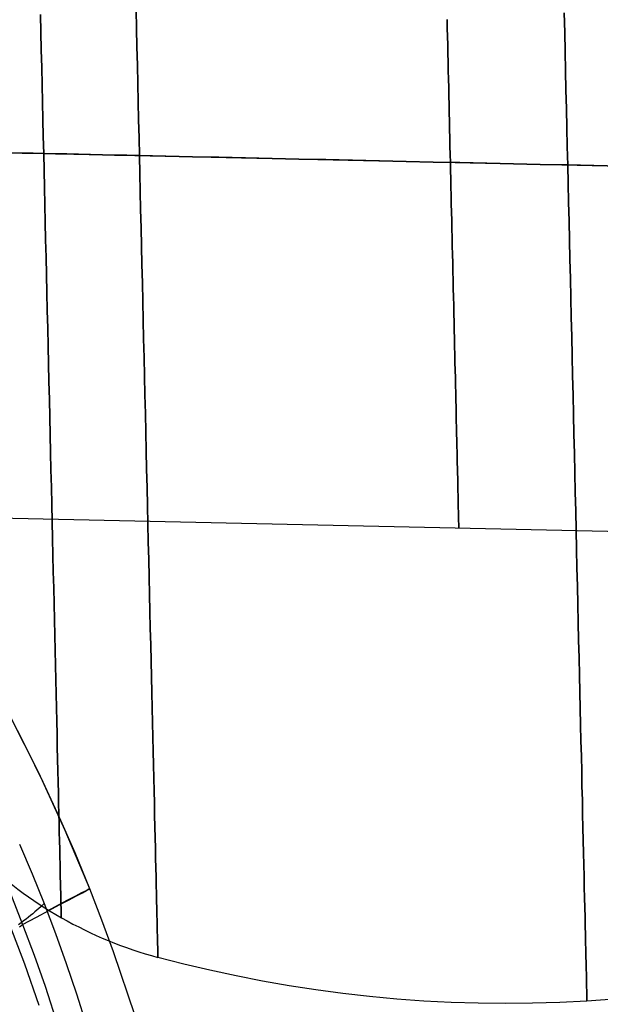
# Model space of a CAD drawing. Extents: x 35624 to 36541, y 4015 to 4839.
# Tile 144 of 150: x 36381 to 36461, y 4559 to 4695. Entities that reach past the tile are written whole.
import ezdxf

# ---------------------------------------------------------------- set-up
doc = ezdxf.new("R2010")
doc.units = 0
for name, color, linetype in [('FUSTO_INTERNO', 200, 'CONTINUOUS'), ('GAMBE', 96, 'CONTINUOUS'), ('IGES_LEVEL_1', 4, 'CONTINUOUS'), ('IGES_LEVEL_3', 87, 'CONTINUOUS')]:
    doc.layers.add(name, color=color, linetype=linetype)

msp = doc.modelspace()

# ---------------------------------------------------------------- linework, layer by layer
at = {"layer": 'FUSTO_INTERNO'}
for p, q in [((36381.78, 4594.68, -207.45), (36379.33, 4599.44, -207.45)), ((36384.13, 4589.86, -207.45), (36381.78, 4594.68, -207.45)), ((36386.37, 4585, -207.45), (36384.13, 4589.86, -207.45)), ((36388.51, 4580.1, -207.45), (36386.37, 4585, -207.45)), ((36390.55, 4575.15, -207.45), (36388.51, 4580.1, -207.45)), ((36392.23, 4570.8, -207.45), (36390.55, 4575.15, -207.45)), ((36393.84, 4566.43, -207.45), (36392.23, 4570.8, -207.45)), ((36396.82, 4557.61, -207.45), (36393.84, 4566.43, -207.45))]:
    msp.add_line(p, q, dxfattribs=at)
at = {"layer": 'GAMBE'}
for p, q in [((36379.37, 4570.44, -380.01), (36381.52, 4564.79, -380.01)), ((36381.52, 4564.79, -380.01), (36383.52, 4559.09, -380.01))]:
    msp.add_line(p, q, dxfattribs=at)
at = {"layer": 'IGES_LEVEL_1'}
for p, q in [((36383.5, 4591.17, -208.45), (36379.57, 4598.98, -208.45)), ((36387.17, 4583.22, -208.45), (36383.5, 4591.17, -208.45)), ((36390.55, 4575.15, -208.45), (36387.17, 4583.22, -208.45)), ((36380.87, 4581.3, -137), (36382.59, 4577.23, -137)), ((36382.59, 4577.23, -137), (36384.24, 4573.12, -137)), ((36379.51, 4574.71, -297.2), (36381.28, 4570.22, -297.2)), ((36388.57, 4574.13, -166.88), (36387.49, 4573.57, -156.86)), ((36387.69, 4573.64, -257.75), (36388.73, 4574.18, -247.72)), ((36389.42, 4574.57, -176.94), (36388.57, 4574.13, -166.88)), ((36388.73, 4574.18, -247.72), (36389.54, 4574.61, -237.65)), ((36390.03, 4574.88, -187.04), (36389.42, 4574.57, -176.94)), ((36389.54, 4574.61, -237.65), (36390.11, 4574.91, -227.55)), ((36390.41, 4575.08, -197.16), (36390.03, 4574.88, -187.04)), ((36390.11, 4574.91, -227.55), (36390.45, 4575.09, -217.43)), ((36390.55, 4575.15, -207.29), (36390.41, 4575.08, -197.16)), ((36390.45, 4575.09, -217.43), (36390.55, 4575.15, -207.29)), ((36392.23, 4570.8, -208.45), (36390.55, 4575.15, -208.45)), ((36383.77, 4572.66, -134.97), (36383.51, 4572.43, -134)), ((36384.01, 4572.89, -135.97), (36383.77, 4572.66, -134.97)), ((36384.24, 4573.12, -137), (36384.01, 4572.89, -135.97)), ((36384.24, 4573.12, -137), (36385.81, 4568.98, -137)), ((36386.18, 4572.88, -146.9), (36384.65, 4572.07, -137)), ((36384.92, 4572.17, -277.62), (36386.41, 4572.96, -267.72)), ((36387.49, 4573.57, -156.86), (36386.18, 4572.88, -146.9)), ((36386.41, 4572.96, -267.72), (36387.69, 4573.64, -257.75)), ((36381.28, 4570.22, -297.2), (36383.21, 4571.25, -287.45)), ((36382.38, 4571.47, -130.41), (36382.07, 4571.22, -129.57)), ((36382.68, 4571.71, -131.26), (36382.38, 4571.47, -130.41)), ((36382.96, 4571.95, -132.15), (36382.68, 4571.71, -131.26)), ((36383.24, 4572.19, -133.06), (36382.96, 4571.95, -132.15)), ((36383.21, 4571.25, -287.45), (36384.92, 4572.17, -277.62)), ((36383.51, 4572.43, -134), (36383.24, 4572.19, -133.06)), ((36381.07, 4570.45, -127.23), (36380.72, 4570.19, -126.49)), ((36381.01, 4569.97, -298.46), (36380.84, 4569.83, -299.07)), ((36381.08, 4570.03, -298.15), (36381.01, 4569.97, -298.46)), ((36381.41, 4570.71, -127.99), (36381.07, 4570.45, -127.23)), ((36381.15, 4570.1, -297.83), (36381.08, 4570.03, -298.15)), ((36381.22, 4570.16, -297.52), (36381.15, 4570.1, -297.83)), ((36381.28, 4570.22, -297.2), (36381.22, 4570.16, -297.52)), ((36381.28, 4570.22, -297.2), (36382.86, 4565.98, -297.2)), ((36381.75, 4570.96, -128.77), (36381.41, 4570.71, -127.99)), ((36382.07, 4571.22, -129.57), (36381.75, 4570.96, -128.77)), ((36393.84, 4566.43, -208.45), (36392.23, 4570.8, -208.45)), ((36385.81, 4568.98, -137), (36387.3, 4564.82, -137)), ((36382.86, 4565.98, -297.2), (36384.37, 4561.71, -297.2)), ((36396.82, 4557.61, -208.45), (36393.84, 4566.43, -208.45)), ((36387.3, 4564.82, -137), (36388.71, 4560.62, -137)), ((36384.37, 4561.71, -297.2), (36387.15, 4553.11, -297.2)), ((36388.71, 4560.62, -137), (36390.05, 4556.4, -137))]:
    msp.add_line(p, q, dxfattribs=at)
at = {"layer": 'IGES_LEVEL_3'}
for p, q in [((36396.94, 4696.56, 185.86), (36397, 4694, 186.3)), ((36397, 4694, -30.35), (36396.94, 4696.56, -29.91)), ((36383.75, 4695.91, -24.85), (36383.8, 4693.46, -25.27)), ((36383.8, 4693.46, 181.22), (36383.75, 4695.91, 180.8)), ((36439.87, 4695.21, 31.96), (36439.9, 4694.05, 31.49)), ((36439.9, 4694.05, 124.47), (36439.87, 4695.21, 123.99)), ((36456.04, 4696.13, -34.53), (36456.1, 4693.45, -34.98)), ((36456.1, 4693.45, 190.94), (36456.04, 4696.13, 190.48)), ((36397, 4694, 186.3), (36397.06, 4691.44, 186.68)), ((36397.06, 4691.44, -30.73), (36397, 4694, -30.35)), ((36439.9, 4694.05, 31.49), (36439.92, 4692.88, 31.05)), ((36439.92, 4692.88, 124.91), (36439.9, 4694.05, 124.47)), ((36383.8, 4693.46, -25.27), (36383.86, 4691.02, -25.62)), ((36383.86, 4691.02, 181.58), (36383.8, 4693.46, 181.22)), ((36439.92, 4692.88, 31.05), (36439.95, 4691.71, 30.64)), ((36439.95, 4691.71, 125.32), (36439.92, 4692.88, 124.91)), ((36456.1, 4693.45, -34.98), (36456.16, 4690.79, -35.38)), ((36456.16, 4690.79, 191.33), (36456.1, 4693.45, 190.94)), ((36383.86, 4691.02, -25.62), (36383.91, 4688.6, -25.93)), ((36383.91, 4688.6, 181.88), (36383.86, 4691.02, 181.58)), ((36397.06, 4691.44, 186.68), (36397.12, 4688.9, 186.99)), ((36397.12, 4688.9, -31.04), (36397.06, 4691.44, -30.73)), ((36439.95, 4691.71, 30.64), (36439.98, 4690.53, 30.26)), ((36439.98, 4690.53, 125.7), (36439.95, 4691.71, 125.32)), ((36439.98, 4690.53, 30.26), (36440, 4689.36, 29.91)), ((36440, 4689.36, 126.05), (36439.98, 4690.53, 125.7)), ((36456.16, 4690.79, -35.38), (36456.22, 4688.13, -35.71)), ((36456.22, 4688.13, 191.66), (36456.16, 4690.79, 191.33)), ((36383.91, 4688.6, -25.93), (36383.97, 4686.19, -26.17)), ((36383.97, 4686.19, 182.12), (36383.91, 4688.6, 181.88)), ((36397.12, 4688.9, 186.99), (36397.17, 4686.36, 187.25)), ((36397.17, 4686.36, -31.3), (36397.12, 4688.9, -31.04)), ((36440, 4689.36, 29.91), (36440.03, 4688.18, 29.59)), ((36440.03, 4688.18, 126.37), (36440, 4689.36, 126.05)), ((36440.03, 4688.18, 29.59), (36440.06, 4687, 29.3)), ((36440.06, 4687, 126.65), (36440.03, 4688.18, 126.37)), ((36440.06, 4687, 29.3), (36440.09, 4685.83, 29.04)), ((36440.09, 4685.83, 126.91), (36440.06, 4687, 126.65)), ((36456.22, 4688.13, -35.71), (36456.28, 4685.49, -35.97)), ((36456.28, 4685.49, 191.93), (36456.22, 4688.13, 191.66)), ((36383.97, 4686.19, -26.17), (36384.02, 4683.79, -26.36)), ((36384.02, 4683.79, 182.31), (36383.97, 4686.19, 182.12)), ((36397.17, 4686.36, 187.25), (36397.23, 4683.85, 187.45)), ((36397.23, 4683.85, -31.49), (36397.17, 4686.36, -31.3)), ((36440.09, 4685.83, 29.04), (36440.11, 4684.65, 28.81)), ((36440.11, 4684.65, 127.14), (36440.09, 4685.83, 126.91)), ((36456.28, 4685.49, -35.97), (36456.34, 4682.87, -36.18)), ((36456.34, 4682.87, 192.13), (36456.28, 4685.49, 191.93)), ((36440.11, 4684.65, 28.81), (36440.14, 4683.49, 28.61)), ((36440.14, 4683.49, 127.34), (36440.11, 4684.65, 127.14)), ((36384.02, 4683.79, -26.36), (36384.08, 4681.41, -26.49)), ((36384.08, 4681.41, 182.44), (36384.02, 4683.79, 182.31)), ((36397.23, 4683.85, 187.45), (36397.29, 4681.35, 187.58)), ((36397.29, 4681.35, -31.63), (36397.23, 4683.85, -31.49)), ((36440.14, 4683.49, 28.61), (36440.17, 4682.32, 28.44)), ((36440.17, 4682.32, 127.51), (36440.14, 4683.49, 127.34)), ((36456.34, 4682.87, -36.18), (36456.4, 4680.26, -36.32)), ((36456.4, 4680.26, 192.28), (36456.34, 4682.87, 192.13)), ((36384.08, 4681.41, -26.49), (36384.13, 4679.05, -26.57)), ((36384.13, 4679.05, 182.52), (36384.08, 4681.41, 182.44)), ((36440.17, 4682.32, 28.44), (36440.19, 4681.16, 28.3)), ((36440.19, 4681.16, 127.66), (36440.17, 4682.32, 127.51)), ((36397.29, 4681.35, 187.58), (36397.35, 4678.87, 187.67)), ((36397.35, 4678.87, -31.71), (36397.29, 4681.35, -31.63)), ((36440.19, 4681.16, 28.3), (36440.22, 4680.01, 28.18)), ((36440.22, 4680.01, 127.77), (36440.19, 4681.16, 127.66)), ((36456.4, 4680.26, -36.32), (36456.46, 4677.68, -36.41)), ((36456.46, 4677.68, 192.36), (36456.4, 4680.26, 192.28)), ((36384.13, 4679.05, -26.57), (36384.19, 4676.7, -26.59)), ((36384.19, 4676.7, 182.55), (36384.13, 4679.05, 182.52)), ((36397.35, 4678.87, 187.67), (36397.4, 4676.41, 187.69)), ((36397.4, 4676.41, -31.74), (36397.35, 4678.87, -31.71)), ((36440.22, 4680.01, 28.18), (36440.25, 4678.86, 28.09)), ((36440.25, 4678.86, 127.86), (36440.22, 4680.01, 127.77)), ((36440.25, 4678.86, 28.09), (36440.27, 4677.72, 28.03)), ((36440.27, 4677.72, 127.93), (36440.25, 4678.86, 127.86)), ((36440.27, 4677.72, 28.03), (36440.3, 4676.59, 27.99)), ((36440.3, 4676.59, 127.96), (36440.27, 4677.72, 127.93)), ((36456.46, 4677.68, -36.41), (36456.52, 4675.12, -36.44)), ((36456.52, 4675.12, 192.39), (36456.46, 4677.68, 192.36)), ((36375.04, 4676.9, 27.98), (36505.61, 4674.04, 27.98)), ((36375.04, 4676.9, 127.98), (36505.61, 4674.04, 127.98)), ((36384.19, 4676.7, -26.59), (36384.24, 4674.36, -26.57)), ((36384.24, 4674.36, 182.52), (36384.19, 4676.7, 182.55)), ((36397.4, 4676.41, 187.69), (36397.46, 4673.96, 187.67)), ((36397.46, 4673.96, -31.71), (36397.4, 4676.41, -31.74)), ((36440.3, 4676.59, 27.99), (36440.32, 4675.47, 27.98)), ((36440.32, 4675.47, 127.98), (36440.3, 4676.59, 127.96)), ((36440.32, 4675.47, 27.98), (36440.35, 4674.35, 27.99)), ((36440.35, 4674.35, 127.96), (36440.32, 4675.47, 127.98)), ((36456.52, 4675.12, -36.44), (36456.58, 4672.55, -36.41)), ((36456.58, 4672.55, 192.36), (36456.52, 4675.12, 192.39)), ((36384.24, 4674.36, -26.57), (36384.3, 4672, -26.49)), ((36384.3, 4672, 182.44), (36384.24, 4674.36, 182.52)), ((36397.46, 4673.96, 187.67), (36397.52, 4671.48, 187.58)), ((36397.52, 4671.48, -31.63), (36397.46, 4673.96, -31.71)), ((36440.35, 4674.35, 27.99), (36440.38, 4673.22, 28.03)), ((36440.38, 4673.22, 127.93), (36440.35, 4674.35, 127.96)), ((36384.3, 4672, -26.49), (36384.35, 4669.62, -26.36)), ((36384.35, 4669.62, 182.31), (36384.3, 4672, 182.44)), ((36440.38, 4673.22, 28.03), (36440.4, 4672.08, 28.09)), ((36440.4, 4672.08, 127.86), (36440.38, 4673.22, 127.93)), ((36440.4, 4672.08, 28.09), (36440.43, 4670.94, 28.18)), ((36440.43, 4670.94, 127.77), (36440.4, 4672.08, 127.86)), ((36456.58, 4672.55, -36.41), (36456.64, 4669.97, -36.32)), ((36456.64, 4669.97, 192.28), (36456.58, 4672.55, 192.36)), ((36397.52, 4671.48, 187.58), (36397.57, 4668.98, 187.45)), ((36397.57, 4668.98, -31.49), (36397.52, 4671.48, -31.63)), ((36440.43, 4670.94, 28.18), (36440.45, 4669.78, 28.3)), ((36440.45, 4669.78, 127.66), (36440.43, 4670.94, 127.77)), ((36384.35, 4669.62, -26.36), (36384.41, 4667.22, -26.17)), ((36384.41, 4667.22, 182.12), (36384.35, 4669.62, 182.31)), ((36440.45, 4669.78, 28.3), (36440.48, 4668.62, 28.44)), ((36440.48, 4668.62, 127.51), (36440.45, 4669.78, 127.66)), ((36456.64, 4669.97, -36.32), (36456.7, 4667.36, -36.18)), ((36456.7, 4667.36, 192.13), (36456.64, 4669.97, 192.28)), ((36397.57, 4668.98, 187.45), (36397.63, 4666.46, 187.25)), ((36397.63, 4666.46, -31.3), (36397.57, 4668.98, -31.49)), ((36440.48, 4668.62, 28.44), (36440.51, 4667.46, 28.61)), ((36440.51, 4667.46, 127.34), (36440.48, 4668.62, 127.51)), ((36384.41, 4667.22, -26.17), (36384.46, 4664.81, -25.93)), ((36384.46, 4664.81, 181.88), (36384.41, 4667.22, 182.12)), ((36397.63, 4666.46, 187.25), (36397.69, 4663.93, 186.99)), ((36397.69, 4663.93, -31.04), (36397.63, 4666.46, -31.3)), ((36440.51, 4667.46, 28.61), (36440.54, 4666.29, 28.81)), ((36440.54, 4666.29, 127.14), (36440.51, 4667.46, 127.34)), ((36456.7, 4667.36, -36.18), (36456.76, 4664.74, -35.97)), ((36456.76, 4664.74, 191.93), (36456.7, 4667.36, 192.13)), ((36440.54, 4666.29, 28.81), (36440.56, 4665.12, 29.04)), ((36440.56, 4665.12, 126.91), (36440.54, 4666.29, 127.14)), ((36440.56, 4665.12, 29.04), (36440.59, 4663.94, 29.3)), ((36440.59, 4663.94, 126.65), (36440.56, 4665.12, 126.91)), ((36384.46, 4664.81, -25.93), (36384.52, 4662.38, -25.62)), ((36384.52, 4662.38, 181.58), (36384.46, 4664.81, 181.88)), ((36397.69, 4663.93, 186.99), (36397.75, 4661.39, 186.68)), ((36397.75, 4661.39, -30.73), (36397.69, 4663.93, -31.04)), ((36440.59, 4663.94, 29.3), (36440.62, 4662.76, 29.59)), ((36440.62, 4662.76, 126.37), (36440.59, 4663.94, 126.65)), ((36456.76, 4664.74, -35.97), (36456.82, 4662.1, -35.71)), ((36456.82, 4662.1, 191.66), (36456.76, 4664.74, 191.93)), ((36384.52, 4662.38, -25.62), (36384.57, 4659.94, -25.27)), ((36384.57, 4659.94, 181.22), (36384.52, 4662.38, 181.58)), ((36440.62, 4662.76, 29.59), (36440.64, 4661.59, 29.91)), ((36440.64, 4661.59, 126.05), (36440.62, 4662.76, 126.37)), ((36397.75, 4661.39, 186.68), (36397.81, 4658.83, 186.3)), ((36397.81, 4658.83, -30.35), (36397.75, 4661.39, -30.73)), ((36440.64, 4661.59, 29.91), (36440.67, 4660.41, 30.26)), ((36440.67, 4660.41, 125.7), (36440.64, 4661.59, 126.05)), ((36456.82, 4662.1, -35.71), (36456.88, 4659.45, -35.38)), ((36456.88, 4659.45, 191.33), (36456.82, 4662.1, 191.66)), ((36384.57, 4659.94, -25.27), (36384.63, 4657.5, -24.85)), ((36384.63, 4657.5, 180.8), (36384.57, 4659.94, 181.22)), ((36440.67, 4660.41, 30.26), (36440.7, 4659.23, 30.64)), ((36440.7, 4659.23, 125.32), (36440.67, 4660.41, 125.7)), ((36397.81, 4658.83, 186.3), (36397.87, 4656.26, 185.86)), ((36397.87, 4656.26, -29.91), (36397.81, 4658.83, -30.35)), ((36440.7, 4659.23, 30.64), (36440.72, 4658.06, 31.05)), ((36440.72, 4658.06, 124.91), (36440.7, 4659.23, 125.32)), ((36456.88, 4659.45, -35.38), (36456.94, 4656.78, -34.98)), ((36456.94, 4656.78, 190.94), (36456.88, 4659.45, 191.33)), ((36384.63, 4657.5, -24.85), (36384.69, 4655.04, -24.37)), ((36384.69, 4655.04, 180.32), (36384.63, 4657.5, 180.8)), ((36440.72, 4658.06, 31.05), (36440.75, 4656.9, 31.49)), ((36440.75, 4656.9, 124.47), (36440.72, 4658.06, 124.91)), ((36397.87, 4656.26, 185.86), (36397.93, 4653.69, 185.36)), ((36397.93, 4653.69, -29.4), (36397.87, 4656.26, -29.91)), ((36440.75, 4656.9, 31.49), (36440.78, 4655.73, 31.96)), ((36440.78, 4655.73, 123.99), (36440.75, 4656.9, 124.47)), ((36440.78, 4655.73, 31.96), (36440.8, 4654.58, 32.46)), ((36440.8, 4654.58, 123.49), (36440.78, 4655.73, 123.99)), ((36456.94, 4656.78, -34.98), (36457, 4654.1, -34.53)), ((36457, 4654.1, 190.48), (36456.94, 4656.78, 190.94)), ((36384.69, 4655.04, -24.37), (36384.74, 4652.59, -23.83)), ((36384.74, 4652.59, 179.78), (36384.69, 4655.04, 180.32)), ((36440.8, 4654.58, 32.46), (36440.83, 4653.43, 33)), ((36440.83, 4653.43, 122.96), (36440.8, 4654.58, 123.49)), ((36397.93, 4653.69, 185.36), (36397.98, 4651.11, 184.79)), ((36397.98, 4651.11, -28.84), (36397.93, 4653.69, -29.4)), ((36440.83, 4653.43, 33), (36440.86, 4652.29, 33.56)), ((36440.86, 4652.29, 122.39), (36440.83, 4653.43, 122.96)), ((36457, 4654.1, -34.53), (36457.07, 4651.42, -34)), ((36457.07, 4651.42, 189.95), (36457, 4654.1, 190.48)), ((36384.74, 4652.59, -23.83), (36384.8, 4650.12, -23.22)), ((36384.8, 4650.12, 179.18), (36384.74, 4652.59, 179.78)), ((36440.86, 4652.29, 33.56), (36440.88, 4651.16, 34.16)), ((36440.88, 4651.16, 121.8), (36440.86, 4652.29, 122.39)), ((36384.8, 4650.12, -23.22), (36384.86, 4647.66, -22.56)), ((36384.86, 4647.66, 178.51), (36384.8, 4650.12, 179.18)), ((36397.98, 4651.11, 184.79), (36398.04, 4648.53, 184.16)), ((36398.04, 4648.53, -28.2), (36397.98, 4651.11, -28.84)), ((36440.88, 4651.16, 34.16), (36440.91, 4650.05, 34.78)), ((36440.91, 4650.05, 121.17), (36440.88, 4651.16, 121.8)), ((36457.07, 4651.42, -34), (36457.13, 4648.73, -33.41)), ((36457.13, 4648.73, 189.36), (36457.07, 4651.42, 189.95)), ((36440.91, 4650.05, 34.78), (36440.93, 4648.94, 35.44)), ((36440.93, 4648.94, 120.51), (36440.91, 4650.05, 121.17)), ((36440.93, 4648.94, 35.44), (36440.96, 4647.86, 36.13)), ((36440.96, 4647.86, 119.83), (36440.93, 4648.94, 120.51)), ((36384.86, 4647.66, -22.56), (36384.91, 4645.2, -21.83)), ((36384.91, 4645.2, 177.78), (36384.86, 4647.66, 178.51)), ((36398.04, 4648.53, 184.16), (36398.1, 4645.94, 183.46)), ((36398.1, 4645.94, -27.5), (36398.04, 4648.53, -28.2)), ((36440.96, 4647.86, 36.13), (36440.98, 4646.78, 36.84)), ((36440.98, 4646.78, 119.11), (36440.96, 4647.86, 119.83)), ((36457.13, 4648.73, -33.41), (36457.19, 4646.04, -32.75)), ((36457.19, 4646.04, 188.7), (36457.13, 4648.73, 189.36)), ((36440.98, 4646.78, 36.84), (36441.01, 4645.72, 37.59)), ((36441.01, 4645.72, 118.37), (36440.98, 4646.78, 119.11)), ((36384.91, 4645.2, -21.83), (36384.97, 4642.74, -21.03)), ((36384.97, 4642.74, 176.98), (36384.91, 4645.2, 177.78)), ((36398.1, 4645.94, 183.46), (36398.16, 4643.36, 182.69)), ((36398.16, 4643.36, -26.74), (36398.1, 4645.94, -27.5)), ((36441.01, 4645.72, 37.59), (36441.03, 4644.68, 38.36)), ((36441.03, 4644.68, 117.59), (36441.01, 4645.72, 118.37)), ((36441.03, 4644.68, 38.36), (36441.06, 4643.66, 39.16)), ((36441.06, 4643.66, 116.79), (36441.03, 4644.68, 117.59)), ((36457.19, 4646.04, -32.75), (36457.25, 4643.34, -32.02)), ((36457.25, 4643.34, 187.97), (36457.19, 4646.04, 188.7)), ((36398.16, 4643.36, 182.69), (36398.22, 4640.78, 181.86)), ((36398.22, 4640.78, -25.91), (36398.16, 4643.36, -26.74)), ((36441.06, 4643.66, 39.16), (36441.08, 4642.66, 39.99)), ((36441.08, 4642.66, 115.97), (36441.06, 4643.66, 116.79)), ((36457.25, 4643.34, -32.02), (36457.31, 4640.65, -31.22)), ((36457.31, 4640.65, 187.17), (36457.25, 4643.34, 187.97)), ((36384.97, 4642.74, -21.03), (36385.02, 4640.29, -20.17)), ((36385.02, 4640.29, 176.13), (36384.97, 4642.74, 176.98)), ((36441.08, 4642.66, 39.99), (36441.1, 4641.68, 40.84)), ((36441.1, 4641.68, 115.11), (36441.08, 4642.66, 115.97)), ((36398.22, 4640.78, 181.86), (36398.28, 4638.21, 180.96)), ((36398.28, 4638.21, -25), (36398.22, 4640.78, -25.91)), ((36441.1, 4641.68, 40.84), (36441.12, 4640.72, 41.72)), ((36441.12, 4640.72, 114.24), (36441.1, 4641.68, 115.11)), ((36441.12, 4640.72, 41.72), (36441.14, 4639.79, 42.62)), ((36441.14, 4639.79, 113.33), (36441.12, 4640.72, 114.24)), ((36457.31, 4640.65, -31.22), (36457.37, 4637.96, -30.35)), ((36457.37, 4637.96, 186.31), (36457.31, 4640.65, 187.17)), ((36385.02, 4640.29, -20.17), (36385.08, 4637.85, -19.25)), ((36385.08, 4637.85, 175.2), (36385.02, 4640.29, 176.13)), ((36441.14, 4639.79, 42.62), (36441.17, 4638.87, 43.55)), ((36441.17, 4638.87, 112.41), (36441.14, 4639.79, 113.33)), ((36398.28, 4638.21, 180.96), (36398.34, 4635.65, 179.99)), ((36398.34, 4635.65, -24.04), (36398.28, 4638.21, -25)), ((36441.17, 4638.87, 43.55), (36441.19, 4637.99, 44.5)), ((36441.19, 4637.99, 111.46), (36441.17, 4638.87, 112.41)), ((36441.19, 4637.99, 44.5), (36441.21, 4637.13, 45.47)), ((36441.21, 4637.13, 110.48), (36441.19, 4637.99, 111.46)), ((36457.37, 4637.96, -30.35), (36457.44, 4635.28, -29.41)), ((36457.44, 4635.28, 185.37), (36457.37, 4637.96, 186.31)), ((36385.08, 4637.85, -19.25), (36385.14, 4635.42, -18.26)), ((36385.14, 4635.42, 174.22), (36385.08, 4637.85, 175.2)), ((36441.21, 4637.13, 45.47), (36441.22, 4636.29, 46.46)), ((36441.22, 4636.29, 109.49), (36441.21, 4637.13, 110.48)), ((36385.14, 4635.42, -18.26), (36385.19, 4633.01, -17.21)), ((36385.19, 4633.01, 173.16), (36385.14, 4635.42, 174.22)), ((36398.34, 4635.65, 179.99), (36398.4, 4633.1, 178.95)), ((36398.4, 4633.1, -23), (36398.34, 4635.65, -24.04)), ((36441.22, 4636.29, 46.46), (36441.24, 4635.48, 47.47)), ((36441.24, 4635.48, 108.48), (36441.22, 4636.29, 109.49)), ((36441.24, 4635.48, 47.47), (36441.26, 4634.7, 48.5)), ((36441.26, 4634.7, 107.45), (36441.24, 4635.48, 108.48)), ((36457.44, 4635.28, -29.41), (36457.5, 4632.61, -28.4)), ((36457.5, 4632.61, 184.36), (36457.44, 4635.28, 185.37)), ((36441.26, 4634.7, 48.5), (36441.28, 4633.95, 49.55)), ((36441.28, 4633.95, 106.4), (36441.26, 4634.7, 107.45)), ((36441.28, 4633.95, 49.55), (36441.29, 4633.23, 50.62)), ((36441.29, 4633.23, 105.34), (36441.28, 4633.95, 106.4)), ((36385.19, 4633.01, -17.21), (36385.25, 4630.61, -16.09)), ((36385.25, 4630.61, 172.05), (36385.19, 4633.01, 173.16)), ((36398.4, 4633.1, 178.95), (36398.46, 4630.57, 177.85)), ((36398.46, 4630.57, -21.9), (36398.4, 4633.1, -23)), ((36441.29, 4633.23, 50.62), (36441.31, 4632.54, 51.7)), ((36441.31, 4632.54, 104.26), (36441.29, 4633.23, 105.34)), ((36441.31, 4632.54, 51.7), (36441.33, 4631.88, 52.79)), ((36441.33, 4631.88, 103.16), (36441.31, 4632.54, 104.26)), ((36457.5, 4632.61, -28.4), (36457.56, 4629.95, -27.32)), ((36457.56, 4629.95, 183.28), (36457.5, 4632.61, 184.36)), ((36441.33, 4631.88, 52.79), (36441.34, 4631.24, 53.89)), ((36441.34, 4631.24, 102.06), (36441.33, 4631.88, 103.16)), ((36441.34, 4631.24, 53.89), (36441.35, 4630.64, 55.01)), ((36441.35, 4630.64, 100.94), (36441.34, 4631.24, 102.06)), ((36385.25, 4630.61, -16.09), (36385.3, 4628.23, -14.91)), ((36385.3, 4628.23, 170.86), (36385.25, 4630.61, 172.05)), ((36398.46, 4630.57, 177.85), (36398.51, 4628.05, 176.68)), ((36398.51, 4628.05, -20.72), (36398.46, 4630.57, -21.9)), ((36441.35, 4630.64, 55.01), (36441.37, 4630.07, 56.14)), ((36441.37, 4630.07, 99.81), (36441.35, 4630.64, 100.94)), ((36441.37, 4630.07, 56.14), (36441.38, 4629.53, 57.28)), ((36441.38, 4629.53, 98.68), (36441.37, 4630.07, 99.81)), ((36457.56, 4629.95, -27.32), (36457.62, 4627.31, -26.17)), ((36457.62, 4627.31, 182.12), (36457.56, 4629.95, 183.28)), ((36441.38, 4629.53, 57.28), (36441.39, 4629.02, 58.42)), ((36441.39, 4629.02, 97.53), (36441.38, 4629.53, 98.68)), ((36441.39, 4629.02, 58.42), (36441.4, 4628.55, 59.57)), ((36441.4, 4628.55, 96.38), (36441.39, 4629.02, 97.53)), ((36441.4, 4628.55, 59.57), (36441.41, 4628.1, 60.73)), ((36441.41, 4628.1, 95.22), (36441.4, 4628.55, 96.38)), ((36385.3, 4628.23, -14.91), (36385.36, 4625.87, -13.66)), ((36385.36, 4625.87, 169.62), (36385.3, 4628.23, 170.86)), ((36398.51, 4628.05, 176.68), (36398.57, 4625.55, 175.44)), ((36398.57, 4625.55, -19.48), (36398.51, 4628.05, -20.72)), ((36441.41, 4628.1, 60.73), (36441.42, 4627.69, 61.89)), ((36441.42, 4627.69, 94.06), (36441.41, 4628.1, 95.22)), ((36441.42, 4627.69, 61.89), (36441.43, 4627.31, 63.05)), ((36441.43, 4627.31, 92.9), (36441.42, 4627.69, 94.06)), ((36441.43, 4627.31, 63.05), (36441.44, 4626.95, 64.22)), ((36441.44, 4626.95, 91.73), (36441.43, 4627.31, 92.9)), ((36457.62, 4627.31, -26.17), (36457.68, 4624.68, -24.95)), ((36457.68, 4624.68, 180.9), (36457.62, 4627.31, 182.12)), ((36376.2, 4626.44, 77.98), (36506.77, 4623.57, 77.98)), ((36385.36, 4625.87, -13.66), (36385.41, 4623.53, -12.35)), ((36385.41, 4623.53, 168.31), (36385.36, 4625.87, 169.62)), ((36441.44, 4626.95, 64.22), (36441.45, 4626.63, 65.39)), ((36441.45, 4626.63, 90.57), (36441.44, 4626.95, 91.73)), ((36441.45, 4626.63, 65.39), (36441.45, 4626.34, 66.55)), ((36441.45, 4626.34, 89.4), (36441.45, 4626.63, 90.57)), ((36441.45, 4626.34, 66.55), (36441.46, 4626.08, 67.72)), ((36441.46, 4626.08, 88.24), (36441.45, 4626.34, 89.4)), ((36441.46, 4626.08, 67.72), (36441.46, 4625.85, 68.88)), ((36441.46, 4625.85, 87.07), (36441.46, 4626.08, 88.24)), ((36441.46, 4625.85, 68.88), (36441.47, 4625.64, 70.04)), ((36441.47, 4625.64, 85.92), (36441.46, 4625.85, 87.07)), ((36441.47, 4625.64, 70.04), (36441.47, 4625.47, 71.19)), ((36441.47, 4625.47, 84.76), (36441.47, 4625.64, 85.92)), ((36398.57, 4625.55, 175.44), (36398.63, 4623.08, 174.13)), ((36398.63, 4623.08, -18.18), (36398.57, 4625.55, -19.48)), ((36441.47, 4625.47, 71.19), (36441.48, 4625.33, 72.34)), ((36441.48, 4625.33, 83.61), (36441.47, 4625.47, 84.76)), ((36441.48, 4625.33, 72.34), (36441.48, 4625.21, 73.48)), ((36441.48, 4625.21, 82.47), (36441.48, 4625.33, 83.61)), ((36441.48, 4625.21, 73.48), (36441.48, 4625.12, 74.62)), ((36441.48, 4625.12, 81.33), (36441.48, 4625.21, 82.47)), ((36441.48, 4625.12, 74.62), (36441.48, 4625.05, 75.75)), ((36441.48, 4625.05, 80.21), (36441.48, 4625.12, 81.33)), ((36441.48, 4625.05, 75.75), (36441.48, 4625.02, 76.87)), ((36441.48, 4625.02, 79.09), (36441.48, 4625.05, 80.21)), ((36441.48, 4625.02, 76.87), (36441.48, 4625, 77.98)), ((36441.48, 4625, 77.98), (36441.48, 4625.02, 79.09)), ((36457.68, 4624.68, -24.95), (36457.74, 4622.08, -23.65)), ((36457.74, 4622.08, 179.61), (36457.68, 4624.68, 180.9)), ((36385.41, 4623.53, -12.35), (36385.46, 4621.23, -10.98)), ((36385.46, 4621.23, 166.93), (36385.41, 4623.53, 168.31)), ((36398.63, 4623.08, 174.13), (36398.69, 4620.63, 172.75)), ((36398.69, 4620.63, -16.8), (36398.63, 4623.08, -18.18)), ((36457.74, 4622.08, -23.65), (36457.8, 4619.5, -22.29)), ((36457.8, 4619.5, 178.24), (36457.74, 4622.08, 179.61)), ((36385.46, 4621.23, -10.98), (36385.51, 4618.95, -9.55)), ((36385.51, 4618.95, 165.5), (36385.46, 4621.23, 166.93)), ((36398.69, 4620.63, 172.75), (36398.74, 4618.2, 171.31)), ((36398.74, 4618.2, -15.36), (36398.69, 4620.63, -16.8)), ((36385.51, 4618.95, -9.55), (36385.57, 4616.7, -8.05)), ((36385.57, 4616.7, 164), (36385.51, 4618.95, 165.5)), ((36457.8, 4619.5, -22.29), (36457.86, 4616.94, -20.86)), ((36457.86, 4616.94, 176.81), (36457.8, 4619.5, 178.24)), ((36398.74, 4618.2, 171.31), (36398.8, 4615.81, 169.81)), ((36398.8, 4615.81, -13.86), (36398.74, 4618.2, -15.36)), ((36385.57, 4616.7, -8.05), (36385.62, 4614.49, -6.49)), ((36385.62, 4614.49, 162.45), (36385.57, 4616.7, 164)), ((36457.86, 4616.94, -20.86), (36457.92, 4614.42, -19.36)), ((36457.92, 4614.42, 175.31), (36457.86, 4616.94, 176.81)), ((36398.8, 4615.81, 169.81), (36398.85, 4613.46, 168.24)), ((36398.85, 4613.46, -12.29), (36398.8, 4615.81, -13.86)), ((36385.62, 4614.49, -6.49), (36385.67, 4612.31, -4.88)), ((36385.67, 4612.31, 160.83), (36385.62, 4614.49, 162.45)), ((36398.85, 4613.46, 168.24), (36398.9, 4611.14, 166.61)), ((36398.9, 4611.14, -10.65), (36398.85, 4613.46, -12.29)), ((36457.92, 4614.42, -19.36), (36457.97, 4611.92, -17.79)), ((36457.97, 4611.92, 173.74), (36457.92, 4614.42, 175.31)), ((36385.67, 4612.31, -4.88), (36385.72, 4610.18, -3.21)), ((36385.72, 4610.18, 159.16), (36385.67, 4612.31, 160.83)), ((36398.9, 4611.14, 166.61), (36398.96, 4608.85, 164.91)), ((36398.96, 4608.85, -8.96), (36398.9, 4611.14, -10.65)), ((36457.97, 4611.92, -17.79), (36458.03, 4609.47, -16.15)), ((36458.03, 4609.47, 172.1), (36457.97, 4611.92, 173.74)), ((36385.72, 4610.18, -3.21), (36385.76, 4608.08, -1.48)), ((36385.76, 4608.08, 157.43), (36385.72, 4610.18, 159.16)), ((36458.03, 4609.47, -16.15), (36458.09, 4607.05, -14.45)), ((36458.09, 4607.05, 170.4), (36458.03, 4609.47, 172.1)), ((36385.76, 4608.08, -1.48), (36385.81, 4606.03, 0.31)), ((36385.81, 4606.03, 155.64), (36385.76, 4608.08, 157.43)), ((36398.96, 4608.85, 164.91), (36399.01, 4606.61, 163.16)), ((36399.01, 4606.61, -7.2), (36398.96, 4608.85, -8.96)), ((36399.01, 4606.61, 163.16), (36399.06, 4604.42, 161.34)), ((36399.06, 4604.42, -5.39), (36399.01, 4606.61, -7.2)), ((36458.09, 4607.05, -14.45), (36458.14, 4604.67, -12.68)), ((36458.14, 4604.67, 168.63), (36458.09, 4607.05, 170.4)), ((36385.81, 4606.03, 0.31), (36385.86, 4604.03, 2.15)), ((36385.86, 4604.03, 153.81), (36385.81, 4606.03, 155.64)), ((36385.86, 4604.03, 2.15), (36385.9, 4602.07, 4.04)), ((36385.9, 4602.07, 151.92), (36385.86, 4604.03, 153.81)), ((36399.06, 4604.42, 161.34), (36399.11, 4602.26, 159.47)), ((36399.11, 4602.26, -3.51), (36399.06, 4604.42, -5.39)), ((36458.14, 4604.67, -12.68), (36458.19, 4602.33, -10.85)), ((36458.19, 4602.33, 166.8), (36458.14, 4604.67, 168.63)), ((36385.9, 4602.07, 4.04), (36385.95, 4600.16, 5.97)), ((36385.95, 4600.16, 149.98), (36385.9, 4602.07, 151.92)), ((36399.11, 4602.26, 159.47), (36399.16, 4600.16, 157.54)), ((36399.16, 4600.16, -1.59), (36399.11, 4602.26, -3.51)), ((36458.19, 4602.33, -10.85), (36458.25, 4600.04, -8.96)), ((36458.25, 4600.04, 164.91), (36458.19, 4602.33, 166.8)), ((36385.95, 4600.16, 5.97), (36385.99, 4598.31, 7.96)), ((36385.99, 4598.31, 147.99), (36385.95, 4600.16, 149.98)), ((36399.16, 4600.16, 157.54), (36399.2, 4598.11, 155.56)), ((36399.2, 4598.11, 0.4), (36399.16, 4600.16, -1.59)), ((36458.25, 4600.04, -8.96), (36458.3, 4597.79, -7)), ((36458.3, 4597.79, 162.96), (36458.25, 4600.04, 164.91)), ((36385.99, 4598.31, 7.96), (36386.03, 4596.51, 9.99)), ((36386.03, 4596.51, 145.96), (36385.99, 4598.31, 147.99)), ((36399.2, 4598.11, 155.56), (36399.25, 4596.11, 153.52)), ((36399.25, 4596.11, 2.43), (36399.2, 4598.11, 0.4)), ((36458.3, 4597.79, -7), (36458.35, 4595.6, -4.99)), ((36458.35, 4595.6, 160.95), (36458.3, 4597.79, 162.96)), ((36386.03, 4596.51, 9.99), (36386.07, 4594.76, 12.07)), ((36386.07, 4594.76, 143.89), (36386.03, 4596.51, 145.96)), ((36399.25, 4596.11, 153.52), (36399.29, 4594.16, 151.44)), ((36399.29, 4594.16, 4.51), (36399.25, 4596.11, 2.43)), ((36386.07, 4594.76, 12.07), (36386.11, 4593.07, 14.18)), ((36386.11, 4593.07, 141.77), (36386.07, 4594.76, 143.89)), ((36458.35, 4595.6, -4.99), (36458.4, 4593.46, -2.92)), ((36458.4, 4593.46, 158.88), (36458.35, 4595.6, 160.95)), ((36386.11, 4593.07, 14.18), (36386.15, 4591.44, 16.34)), ((36386.15, 4591.44, 139.61), (36386.11, 4593.07, 141.77)), ((36399.29, 4594.16, 151.44), (36399.34, 4592.27, 149.31)), ((36399.34, 4592.27, 6.65), (36399.29, 4594.16, 4.51)), ((36458.4, 4593.46, -2.92), (36458.45, 4591.37, -0.8)), ((36458.45, 4591.37, 156.76), (36458.4, 4593.46, 158.88)), ((36399.34, 4592.27, 149.31), (36399.38, 4590.44, 147.13)), ((36399.38, 4590.44, 8.82), (36399.34, 4592.27, 6.65)), ((36386.15, 4591.44, 16.34), (36386.18, 4589.87, 18.53)), ((36386.18, 4589.87, 137.42), (36386.15, 4591.44, 139.61)), ((36399.38, 4590.44, 147.13), (36399.42, 4588.67, 144.91)), ((36399.42, 4588.67, 11.04), (36399.38, 4590.44, 8.82)), ((36458.45, 4591.37, -0.8), (36458.49, 4589.34, 1.37)), ((36458.49, 4589.34, 154.58), (36458.45, 4591.37, 156.76)), ((36386.18, 4589.87, 18.53), (36386.22, 4588.36, 20.76)), ((36386.22, 4588.36, 135.2), (36386.18, 4589.87, 137.42)), ((36458.49, 4589.34, 1.37), (36458.54, 4587.37, 3.59)), ((36458.54, 4587.37, 152.36), (36458.49, 4589.34, 154.58)), ((36386.22, 4588.36, 20.76), (36386.25, 4586.91, 23.01)), ((36386.25, 4586.91, 132.94), (36386.22, 4588.36, 135.2)), ((36399.42, 4588.67, 144.91), (36399.46, 4586.96, 142.65)), ((36399.46, 4586.96, 13.3), (36399.42, 4588.67, 11.04)), ((36386.25, 4586.91, 23.01), (36386.28, 4585.53, 25.3)), ((36386.28, 4585.53, 130.65), (36386.25, 4586.91, 132.94)), ((36399.46, 4586.96, 142.65), (36399.5, 4585.31, 140.35)), ((36399.5, 4585.31, 15.6), (36399.46, 4586.96, 13.3)), ((36458.54, 4587.37, 3.59), (36458.58, 4585.46, 5.86)), ((36458.58, 4585.46, 150.09), (36458.54, 4587.37, 152.36)), ((36386.28, 4585.53, 25.3), (36386.31, 4584.21, 27.61)), ((36386.31, 4584.21, 128.34), (36386.28, 4585.53, 130.65)), ((36399.5, 4585.31, 140.35), (36399.53, 4583.72, 138.01)), ((36399.53, 4583.72, 17.94), (36399.5, 4585.31, 15.6)), ((36458.58, 4585.46, 5.86), (36458.62, 4583.61, 8.18)), ((36458.62, 4583.61, 147.78), (36458.58, 4585.46, 150.09)), ((36386.31, 4584.21, 27.61), (36386.34, 4582.95, 29.95)), ((36386.34, 4582.95, 126), (36386.31, 4584.21, 128.34)), ((36399.53, 4583.72, 138.01), (36399.57, 4582.2, 135.65)), ((36399.57, 4582.2, 20.31), (36399.53, 4583.72, 17.94)), ((36458.62, 4583.61, 8.18), (36458.66, 4581.83, 10.54)), ((36458.66, 4581.83, 145.42), (36458.62, 4583.61, 147.78)), ((36386.34, 4582.95, 29.95), (36386.37, 4581.76, 32.31)), ((36386.37, 4581.76, 123.65), (36386.34, 4582.95, 126)), ((36399.57, 4582.2, 135.65), (36399.6, 4580.75, 133.25)), ((36399.6, 4580.75, 22.71), (36399.57, 4582.2, 20.31)), ((36386.37, 4581.76, 32.31), (36386.4, 4580.63, 34.68)), ((36386.4, 4580.63, 121.27), (36386.37, 4581.76, 123.65)), ((36458.66, 4581.83, 10.54), (36458.7, 4580.11, 12.93)), ((36458.7, 4580.11, 143.02), (36458.66, 4581.83, 145.42)), ((36386.4, 4580.63, 34.68), (36386.42, 4579.57, 37.08)), ((36386.42, 4579.57, 118.88), (36386.4, 4580.63, 121.27)), ((36386.42, 4579.57, 37.08), (36386.44, 4578.57, 39.49)), ((36386.44, 4578.57, 116.47), (36386.42, 4579.57, 118.88)), ((36399.6, 4580.75, 133.25), (36399.63, 4579.36, 130.82)), ((36399.63, 4579.36, 25.13), (36399.6, 4580.75, 22.71)), ((36458.7, 4580.11, 12.93), (36458.74, 4578.46, 15.37)), ((36458.74, 4578.46, 140.58), (36458.7, 4580.11, 143.02)), ((36386.44, 4578.57, 39.49), (36386.46, 4577.64, 41.9)), ((36386.46, 4577.64, 114.05), (36386.44, 4578.57, 116.47)), ((36399.63, 4579.36, 130.82), (36399.66, 4578.04, 128.37)), ((36399.66, 4578.04, 27.58), (36399.63, 4579.36, 25.13)), ((36399.66, 4578.04, 128.37), (36399.69, 4576.79, 125.89)), ((36399.69, 4576.79, 30.06), (36399.66, 4578.04, 27.58)), ((36458.74, 4578.46, 15.37), (36458.78, 4576.87, 17.84)), ((36458.78, 4576.87, 138.11), (36458.74, 4578.46, 140.58)), ((36386.46, 4577.64, 41.9), (36386.48, 4576.77, 44.33)), ((36386.48, 4576.77, 111.62), (36386.46, 4577.64, 114.05)), ((36386.48, 4576.77, 44.33), (36386.5, 4575.97, 46.77)), ((36386.5, 4575.97, 109.19), (36386.48, 4576.77, 111.62)), ((36399.69, 4576.79, 125.89), (36399.72, 4575.61, 123.4)), ((36399.72, 4575.61, 32.55), (36399.69, 4576.79, 30.06)), ((36458.78, 4576.87, 17.84), (36458.81, 4575.36, 20.34)), ((36458.81, 4575.36, 135.61), (36458.78, 4576.87, 138.11)), ((36386.5, 4575.97, 46.77), (36386.52, 4575.23, 49.2)), ((36386.52, 4575.23, 106.75), (36386.5, 4575.97, 109.19)), ((36399.72, 4575.61, 123.4), (36399.75, 4574.49, 120.89)), ((36399.75, 4574.49, 35.06), (36399.72, 4575.61, 32.55)), ((36458.81, 4575.36, 20.34), (36458.85, 4573.91, 22.87)), ((36458.85, 4573.91, 133.08), (36458.81, 4575.36, 135.61)), ((36386.52, 4575.23, 49.2), (36386.54, 4574.56, 51.64)), ((36386.54, 4574.56, 104.31), (36386.52, 4575.23, 106.75)), ((36386.54, 4574.56, 51.64), (36386.55, 4573.95, 54.08)), ((36386.55, 4573.95, 101.87), (36386.54, 4574.56, 104.31)), ((36399.75, 4574.49, 120.89), (36399.77, 4573.45, 118.36)), ((36399.77, 4573.45, 37.59), (36399.75, 4574.49, 35.06)), ((36386.55, 4573.95, 54.08), (36386.56, 4573.4, 56.52)), ((36386.56, 4573.4, 99.44), (36386.55, 4573.95, 101.87)), ((36386.56, 4573.4, 56.52), (36386.57, 4572.92, 58.95)), ((36386.57, 4572.92, 97), (36386.56, 4573.4, 99.44)), ((36386.57, 4572.92, 58.95), (36386.58, 4572.5, 61.37)), ((36386.58, 4572.5, 94.58), (36386.57, 4572.92, 97)), ((36399.77, 4573.45, 118.36), (36399.79, 4572.47, 115.83)), ((36399.79, 4572.47, 40.13), (36399.77, 4573.45, 37.59)), ((36458.85, 4573.91, 22.87), (36458.88, 4572.54, 25.43)), ((36458.88, 4572.54, 130.53), (36458.85, 4573.91, 133.08)), ((36386.58, 4572.5, 61.37), (36386.59, 4572.13, 63.79)), ((36386.59, 4572.13, 92.17), (36386.58, 4572.5, 94.58)), ((36386.59, 4572.13, 63.79), (36386.6, 4571.83, 66.19)), ((36386.6, 4571.83, 89.76), (36386.59, 4572.13, 92.17)), ((36386.6, 4571.83, 66.19), (36386.6, 4571.58, 68.58)), ((36386.6, 4571.58, 87.37), (36386.6, 4571.83, 89.76)), ((36386.6, 4571.58, 68.58), (36386.61, 4571.4, 70.96)), ((36386.61, 4571.4, 85), (36386.6, 4571.58, 87.37)), ((36386.61, 4571.4, 70.96), (36386.61, 4571.26, 73.32)), ((36386.61, 4571.26, 82.64), (36386.61, 4571.4, 85)), ((36386.61, 4571.26, 73.32), (36386.61, 4571.18, 75.66)), ((36386.61, 4571.18, 80.3), (36386.61, 4571.26, 82.64)), ((36399.79, 4572.47, 115.83), (36399.81, 4571.56, 113.28)), ((36399.81, 4571.56, 42.68), (36399.79, 4572.47, 40.13)), ((36399.81, 4571.56, 113.28), (36399.83, 4570.72, 110.72)), ((36399.83, 4570.72, 45.23), (36399.81, 4571.56, 42.68)), ((36458.88, 4572.54, 25.43), (36458.91, 4571.23, 28.01)), ((36458.91, 4571.23, 127.95), (36458.88, 4572.54, 130.53)), ((36386.61, 4571.18, 75.66), (36386.61, 4571.16, 77.98)), ((36386.61, 4571.16, 77.98), (36386.61, 4571.18, 80.3)), ((36399.83, 4570.72, 110.72), (36399.85, 4569.95, 108.17)), ((36399.85, 4569.95, 47.79), (36399.83, 4570.72, 45.23)), ((36399.85, 4569.95, 108.17), (36399.87, 4569.24, 105.61)), ((36399.87, 4569.24, 50.35), (36399.85, 4569.95, 47.79)), ((36458.91, 4571.23, 28.01), (36458.94, 4570, 30.61)), ((36458.94, 4570, 125.34), (36458.91, 4571.23, 127.95)), ((36458.94, 4570, 30.61), (36458.96, 4568.83, 33.23)), ((36458.96, 4568.83, 122.73), (36458.94, 4570, 125.34)), ((36399.87, 4569.24, 105.61), (36399.88, 4568.6, 103.05)), ((36399.88, 4568.6, 52.91), (36399.87, 4569.24, 50.35)), ((36399.88, 4568.6, 103.05), (36399.89, 4568.03, 100.49)), ((36399.89, 4568.03, 55.46), (36399.88, 4568.6, 52.91)), ((36458.96, 4568.83, 33.23), (36458.99, 4567.74, 35.86)), ((36458.99, 4567.74, 120.09), (36458.96, 4568.83, 122.73)), ((36399.89, 4568.03, 100.49), (36399.91, 4567.52, 97.94)), ((36399.91, 4567.52, 58.01), (36399.89, 4568.03, 55.46)), ((36399.91, 4567.52, 97.94), (36399.92, 4567.08, 95.4)), ((36399.92, 4567.08, 60.56), (36399.91, 4567.52, 58.01)), ((36458.99, 4567.74, 35.86), (36459.01, 4566.72, 38.51)), ((36459.01, 4566.72, 117.44), (36458.99, 4567.74, 120.09)), ((36399.92, 4567.08, 95.4), (36399.92, 4566.7, 92.86)), ((36399.92, 4566.7, 63.09), (36399.92, 4567.08, 60.56)), ((36399.92, 4566.7, 92.86), (36399.93, 4566.38, 90.34)), ((36399.93, 4566.38, 65.61), (36399.92, 4566.7, 63.09)), ((36399.93, 4566.38, 90.34), (36399.94, 4566.12, 87.84)), ((36399.94, 4566.12, 68.12), (36399.93, 4566.38, 65.61)), ((36399.94, 4566.12, 87.84), (36399.94, 4565.92, 85.34)), ((36399.94, 4565.92, 70.61), (36399.94, 4566.12, 68.12)), ((36399.94, 4565.92, 85.34), (36399.95, 4565.78, 82.87)), ((36399.95, 4565.78, 73.09), (36399.94, 4565.92, 70.61)), ((36459.01, 4566.72, 38.51), (36459.03, 4565.78, 41.16)), ((36459.03, 4565.78, 114.79), (36459.01, 4566.72, 117.44)), ((36399.95, 4565.78, 82.87), (36399.95, 4565.7, 80.41)), ((36399.95, 4565.7, 75.54), (36399.95, 4565.78, 73.09)), ((36399.95, 4565.7, 80.41), (36399.95, 4565.67, 77.98)), ((36399.95, 4565.67, 77.98), (36399.95, 4565.7, 75.54)), ((36403.52, 4564.75, 77.98), (36399.95, 4565.67, 77.98)), ((36407.12, 4563.89, 77.98), (36403.52, 4564.75, 77.98)), ((36459.03, 4565.78, 41.16), (36459.05, 4564.9, 43.83)), ((36459.05, 4564.9, 112.13), (36459.03, 4565.78, 114.79)), ((36459.05, 4564.9, 43.83), (36459.07, 4564.09, 46.5)), ((36459.07, 4564.09, 109.46), (36459.05, 4564.9, 112.13)), ((36410.74, 4563.11, 77.98), (36407.12, 4563.89, 77.98)), ((36414.39, 4562.39, 77.98), (36410.74, 4563.11, 77.98)), ((36459.07, 4564.09, 46.5), (36459.09, 4563.36, 49.16)), ((36459.09, 4563.36, 106.79), (36459.07, 4564.09, 109.46)), ((36459.09, 4563.36, 49.16), (36459.1, 4562.69, 51.83)), ((36459.1, 4562.69, 104.12), (36459.09, 4563.36, 106.79)), ((36418.06, 4561.75, 77.98), (36414.39, 4562.39, 77.98)), ((36421.75, 4561.18, 77.98), (36418.06, 4561.75, 77.98)), ((36459.1, 4562.69, 51.83), (36459.12, 4562.09, 54.5)), ((36459.12, 4562.09, 101.46), (36459.1, 4562.69, 104.12)), ((36459.12, 4562.09, 54.5), (36459.13, 4561.56, 57.16)), ((36459.13, 4561.56, 98.8), (36459.12, 4562.09, 101.46)), ((36425.46, 4560.68, 77.98), (36421.75, 4561.18, 77.98)), ((36429.18, 4560.26, 77.98), (36425.46, 4560.68, 77.98)), ((36459.13, 4561.56, 57.16), (36459.14, 4561.1, 59.81)), ((36459.14, 4561.1, 96.14), (36459.13, 4561.56, 98.8)), ((36459.14, 4561.1, 59.81), (36459.15, 4560.7, 62.45)), ((36459.15, 4560.7, 93.5), (36459.14, 4561.1, 96.14)), ((36459.15, 4560.7, 62.45), (36459.16, 4560.37, 65.08)), ((36459.16, 4560.37, 90.87), (36459.15, 4560.7, 93.5)), ((36459.16, 4560.37, 65.08), (36459.16, 4560.1, 67.7)), ((36459.16, 4560.1, 88.26), (36459.16, 4560.37, 90.87)), ((36432.92, 4559.91, 77.98), (36429.18, 4560.26, 77.98)), ((36436.66, 4559.64, 77.98), (36432.92, 4559.91, 77.98)), ((36440.41, 4559.45, 77.98), (36436.66, 4559.64, 77.98)), ((36444.17, 4559.33, 77.98), (36440.41, 4559.45, 77.98)), ((36447.92, 4559.29, 77.98), (36444.17, 4559.33, 77.98)), ((36451.68, 4559.33, 77.98), (36447.92, 4559.29, 77.98)), ((36455.43, 4559.44, 77.98), (36451.68, 4559.33, 77.98)), ((36459.17, 4559.64, 77.98), (36455.43, 4559.44, 77.98)), ((36459.16, 4560.1, 67.7), (36459.17, 4559.9, 70.3)), ((36459.17, 4559.9, 85.66), (36459.16, 4560.1, 88.26)), ((36462.91, 4559.91, 77.98), (36459.17, 4559.64, 77.98)), ((36459.17, 4559.9, 70.3), (36459.17, 4559.75, 72.88)), ((36459.17, 4559.75, 83.08), (36459.17, 4559.9, 85.66)), ((36459.17, 4559.75, 72.88), (36459.17, 4559.66, 75.44)), ((36459.17, 4559.66, 80.52), (36459.17, 4559.75, 83.08)), ((36459.17, 4559.66, 75.44), (36459.17, 4559.64, 77.98)), ((36459.17, 4559.64, 77.98), (36459.17, 4559.66, 80.52))]:
    msp.add_line(p, q, dxfattribs=at)
at = {"layer": 'IGES_LEVEL_3', "extrusion": (0.021927, 0.99976, 1.71779e-13)}
msp.add_arc((-36298.8, 20.39, 5473.39), 53.66, 283.6825, 313.8741, dxfattribs=at)
at = {"layer": 'IGES_LEVEL_3', "extrusion": (0.021927, 0.99976, -1.71779e-13)}
msp.add_arc((-36298.8, 135.56, 5473.39), 53.66, 46.1259, 76.3175, dxfattribs=at)
at = {"layer": 'IGES_LEVEL_3', "extrusion": (0.021927, 0.99976, 8.26465e-14)}
msp.add_arc((-36329.99, 146.13, 5473.39), 183.2, 246.649, 283.857, dxfattribs=at)
at = {"layer": 'IGES_LEVEL_3', "extrusion": (0.021927, 0.99976, -8.26465e-14)}
msp.add_arc((-36329.99, 9.82, 5473.39), 183.2, 76.143, 113.351, dxfattribs=at)
at = {"layer": 'IGES_LEVEL_3'}
msp.add_arc((36414.63, 4620.32, 77.98), 56.58, 225.7447, 254.9578, dxfattribs=at)

doc.saveas('drawing.dxf')
